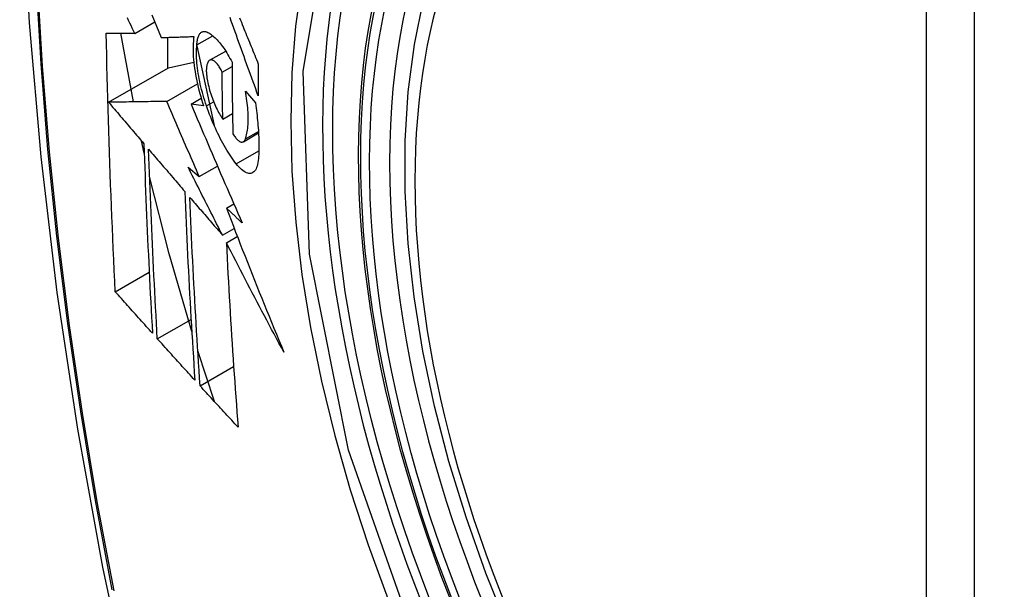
# Model space of a CAD drawing. Header units: inches. Extents: x 532.5 to 626.3, y 209.5 to 285.5.
# Tile 22 of 55: x 575.468 to 575.809, y 258.789 to 258.986. Entities that reach past the tile are written whole.
import ezdxf

# ---------------------------------------------------------------- set-up
doc = ezdxf.new("R2010")
doc.units = ezdxf.units.IN
doc.header["$MEASUREMENT"] = 0
doc.layers.add('Visible Edges(ANSI)', color=7, linetype='Continuous', lineweight=25)
doc.layers.add('Visible Tangent Edges(ANSI)', color=7, linetype='Continuous', lineweight=25)

msp = doc.modelspace()

# ---------------------------------------------------------------- linework, layer by layer
at = {"layer": 'Visible Edges(ANSI)'}
for p, q in [((575.50827, 258.98138), (575.5152, 258.98537)), ((575.50781, 258.95769), (575.5035, 258.98141)), ((575.5196, 258.97999), (575.5196, 258.9693)), ((575.52976, 258.97742), (575.53524, 258.98057)), ((575.52973, 258.97712), (575.5357, 258.94958)), ((575.53417, 258.97207), (575.53971, 258.97526)), ((575.51996, 258.96951), (575.52868, 258.97142)), ((575.49922, 258.95756), (575.51996, 258.96951)), ((575.53849, 258.96799), (575.5419, 258.96996)), ((575.51934, 258.95785), (575.52993, 258.96395)), ((575.54652, 258.96143), (575.54996, 258.95731)), ((575.52774, 258.95692), (575.53125, 258.95894)), ((575.53209, 258.95632), (575.52774, 258.95692)), ((575.53871, 258.95177), (575.54207, 258.9537)), ((575.51155, 258.94002), (575.51063, 258.94418)), ((575.54582, 258.94392), (575.55106, 258.94694)), ((575.52672, 258.93517), (575.53058, 258.9319)), ((575.53058, 258.9319), (575.53686, 258.93552)), ((575.53997, 258.92095), (575.54255, 258.92243)), ((575.53859, 258.91163), (575.54265, 258.91397)), ((575.53994, 258.90899), (575.54373, 258.91118)), ((575.50155, 258.89208), (575.51327, 258.89883)), ((575.51608, 258.87581), (575.52774, 258.88252)), ((575.53586, 258.85406), (575.53009, 258.87158)), ((575.53088, 258.85949), (575.54246, 258.86616))]:
    msp.add_line(p, q, dxfattribs=at)
at = {"layer": 'Visible Edges(ANSI)', "flags": 128}
for points in [[(575.52252, 259.40873), (575.50968, 259.37062), (575.49863, 259.33138), (575.48933, 259.2911), (575.48178, 259.24982), (575.47594, 259.20763), (575.47179, 259.16459), (575.46932, 259.12075), (575.4685, 259.07617), (575.46931, 259.03093), (575.47174, 258.98507), (575.47576, 258.93868), (575.48136, 258.8918), (575.4885, 258.84451), (575.49718, 258.79688), (575.50737, 258.74896), (575.51905, 258.70084)], [(575.6374, 258.77563), (575.62966, 258.79482), (575.62281, 258.81408), (575.61687, 258.83334), (575.61188, 258.85252), (575.60785, 258.87152), (575.60481, 258.89028), (575.60278, 258.90869), (575.60177, 258.9267), (575.60179, 258.94421), (575.60285, 258.96117), (575.60495, 258.97749), (575.6081, 258.9931), (575.61231, 259.00793), (575.61757, 259.02191), (575.62387, 259.03498), (575.6312, 259.04704), (575.63954, 259.05804), (575.64887, 259.06788), (575.65912, 259.07649), (575.67023, 259.0838)], [(575.50827, 258.98138), (575.50785, 258.98227), (575.50742, 258.98316), (575.507, 258.98405), (575.50658, 258.98494), (575.50615, 258.98583), (575.50573, 258.98672)], [(575.51422, 258.98781), (575.51501, 258.98584), (575.51581, 258.98386), (575.51661, 258.98189), (575.51741, 258.97993)], [(575.55098, 258.95974), (575.55053, 258.96097), (575.55008, 258.9622), (575.54963, 258.96344), (575.54918, 258.96467), (575.54874, 258.96591), (575.54829, 258.96714), (575.54784, 258.96838), (575.54739, 258.96962), (575.54695, 258.97085), (575.5465, 258.97209), (575.54606, 258.97333), (575.54561, 258.97456), (575.54517, 258.9758), (575.54472, 258.97703), (575.54428, 258.97827), (575.54384, 258.9795), (575.5434, 258.98073), (575.54296, 258.98196), (575.54252, 258.98319), (575.54208, 258.98442), (575.54164, 258.98564), (575.54121, 258.98686)], [(575.54451, 258.9867), (575.54481, 258.98594), (575.54512, 258.98519), (575.54543, 258.98443), (575.54573, 258.98368), (575.54604, 258.98292), (575.54635, 258.98216), (575.54666, 258.9814), (575.54696, 258.98065), (575.54727, 258.97989), (575.54758, 258.97913), (575.54789, 258.97837), (575.5482, 258.97761), (575.54851, 258.97685), (575.54882, 258.97609), (575.54913, 258.97533), (575.54944, 258.97457), (575.54975, 258.97381), (575.55006, 258.97306), (575.55037, 258.9723), (575.55068, 258.97154), (575.55099, 258.97078)], [(575.50155, 258.89208), (575.50137, 258.89577), (575.5012, 258.89945), (575.50102, 258.90315), (575.50086, 258.90684), (575.50069, 258.91054), (575.50053, 258.91424), (575.50037, 258.91794), (575.50022, 258.92165), (575.50007, 258.92536), (575.49993, 258.92907), (575.49979, 258.93279), (575.49966, 258.93651), (575.49953, 258.94023), (575.4994, 258.94396), (575.49928, 258.94769), (575.49917, 258.95143), (575.49906, 258.95517), (575.49895, 258.95892), (575.49885, 258.96267), (575.49876, 258.96642), (575.49867, 258.97017), (575.49858, 258.97392), (575.49851, 258.97768), (575.49843, 258.98144)], [(575.49843, 258.98144), (575.49882, 258.98144), (575.49921, 258.98143), (575.49961, 258.98143), (575.5, 258.98143), (575.5004, 258.98143), (575.5008, 258.98142), (575.50121, 258.98142), (575.50162, 258.98142), (575.50202, 258.98142), (575.50244, 258.98141), (575.50285, 258.98141), (575.50326, 258.98141), (575.50368, 258.98141), (575.50409, 258.98141), (575.50451, 258.9814), (575.50493, 258.9814), (575.50534, 258.9814), (575.50576, 258.9814), (575.50618, 258.98139), (575.5066, 258.98139), (575.50702, 258.98139), (575.50744, 258.98139), (575.50786, 258.98139), (575.50827, 258.98138)], [(575.52976, 258.97742), (575.52979, 258.97785), (575.52982, 258.97827), (575.52987, 258.97866), (575.52993, 258.97904), (575.53001, 258.9794), (575.53009, 258.97973), (575.53018, 258.98005), (575.53029, 258.98034), (575.53041, 258.98061), (575.53053, 258.98086), (575.53067, 258.98109), (575.53082, 258.98129), (575.53097, 258.98147), (575.53113, 258.98162), (575.53131, 258.98175), (575.53149, 258.98186), (575.53167, 258.98194), (575.53187, 258.982), (575.53207, 258.98204), (575.53228, 258.98205), (575.53249, 258.98204), (575.53271, 258.982), (575.53294, 258.98194), (575.53316, 258.98185)], [(575.53316, 258.98185), (575.53351, 258.9817), (575.53386, 258.98152), (575.53422, 258.98131), (575.53458, 258.98107), (575.53494, 258.98081), (575.5353, 258.98052), (575.53567, 258.98021), (575.53604, 258.97987), (575.53641, 258.9795), (575.53678, 258.97912), (575.53716, 258.9787), (575.53753, 258.97827), (575.5379, 258.97781), (575.53828, 258.97733), (575.53865, 258.97683), (575.53902, 258.9763), (575.53939, 258.97576), (575.53976, 258.97519), (575.54012, 258.97461), (575.54048, 258.97401), (575.54084, 258.97338), (575.5412, 258.97274), (575.54155, 258.97209), (575.5419, 258.97141)], [(575.51741, 258.97993), (575.51787, 258.97994), (575.51833, 258.97995), (575.5188, 258.97997), (575.51926, 258.97998), (575.51973, 258.98), (575.5202, 258.98001), (575.52067, 258.98003), (575.52114, 258.98004), (575.52161, 258.98005), (575.52208, 258.98007), (575.52255, 258.98008), (575.52302, 258.9801), (575.5235, 258.98011), (575.52397, 258.98013), (575.52444, 258.98014), (575.52492, 258.98016), (575.52539, 258.98017), (575.52587, 258.98019), (575.52634, 258.98021), (575.52682, 258.98022), (575.52729, 258.98024), (575.52777, 258.98025), (575.52824, 258.98027), (575.52871, 258.98028)], [(575.52871, 258.98028), (575.52861, 258.97951), (575.52854, 258.97871), (575.52848, 258.97787), (575.52845, 258.97701), (575.52843, 258.97612), (575.52844, 258.9752), (575.52847, 258.97425), (575.52852, 258.97328), (575.5286, 258.9723), (575.5287, 258.97129), (575.52881, 258.97027), (575.52895, 258.96923), (575.52911, 258.96818), (575.52929, 258.96712), (575.52949, 258.96604), (575.52971, 258.96496), (575.52994, 258.96388), (575.5302, 258.9628), (575.53047, 258.96171), (575.53076, 258.96063), (575.53107, 258.95954), (575.53139, 258.95846), (575.53173, 258.95739), (575.53209, 258.95632)], [(575.53308, 258.9563), (575.53276, 258.95723), (575.53246, 258.95816), (575.53218, 258.95909), (575.5319, 258.96003), (575.53164, 258.96098), (575.53139, 258.96192), (575.53116, 258.96287), (575.53094, 258.96381), (575.53074, 258.96475), (575.53055, 258.96569), (575.53038, 258.96661), (575.53023, 258.96753), (575.53009, 258.96844), (575.52997, 258.96934), (575.52987, 258.97023), (575.52979, 258.97111), (575.52972, 258.97196), (575.52967, 258.97281), (575.52964, 258.97363), (575.52963, 258.97443), (575.52963, 258.97522), (575.52966, 258.97597), (575.5297, 258.97671), (575.52976, 258.97742)], [(575.5339, 258.97186), (575.5338, 258.97174), (575.5337, 258.97161), (575.53361, 258.97147), (575.53352, 258.9713), (575.53344, 258.97113), (575.53337, 258.97094), (575.5333, 258.97073), (575.53324, 258.97052), (575.53319, 258.97029), (575.53314, 258.97004), (575.5331, 258.96979), (575.53307, 258.96952), (575.53305, 258.96924), (575.53303, 258.96895), (575.53302, 258.96865), (575.53302, 258.96834), (575.53303, 258.96802), (575.53305, 258.96769), (575.53307, 258.96735), (575.5331, 258.96701), (575.53314, 258.96666), (575.53318, 258.9663), (575.53323, 258.96594), (575.53329, 258.96558)], [(575.53849, 258.96799), (575.5383, 258.96839), (575.5381, 258.96877), (575.5379, 258.96914), (575.5377, 258.96949), (575.53749, 258.96983), (575.53729, 258.97014), (575.53708, 258.97044), (575.53687, 258.97071), (575.53666, 258.97096), (575.53645, 258.9712), (575.53624, 258.97141), (575.53603, 258.97159), (575.53583, 258.97176), (575.53563, 258.97189), (575.53543, 258.97201), (575.53523, 258.9721), (575.53504, 258.97216), (575.53486, 258.9722), (575.53468, 258.97221), (575.53451, 258.97219), (575.53435, 258.97215), (575.53419, 258.97208), (575.53404, 258.97199), (575.5339, 258.97186)], [(575.5419, 258.97141), (575.5419, 258.97037), (575.54191, 258.96934), (575.54191, 258.9683), (575.54192, 258.96726), (575.54192, 258.96623), (575.54193, 258.96519), (575.54194, 258.96416), (575.54195, 258.96312), (575.54196, 258.96209), (575.54197, 258.96106), (575.54198, 258.96003), (575.54199, 258.95899), (575.542, 258.95796), (575.54202, 258.95693), (575.54203, 258.9559), (575.54205, 258.95487), (575.54206, 258.95384), (575.54208, 258.95281), (575.5421, 258.95178), (575.54212, 258.95075), (575.54213, 258.94973), (575.54215, 258.9487), (575.54218, 258.94767), (575.5422, 258.94665)], [(575.53871, 258.95177), (575.5387, 258.95245), (575.53869, 258.95312), (575.53868, 258.95379), (575.53866, 258.95447), (575.53865, 258.95514), (575.53864, 258.95582), (575.53863, 258.95649), (575.53862, 258.95717), (575.53861, 258.95784), (575.5386, 258.95852), (575.53859, 258.9592), (575.53858, 258.95987), (575.53857, 258.96055), (575.53856, 258.96122), (575.53855, 258.9619), (575.53854, 258.96258), (575.53854, 258.96325), (575.53853, 258.96393), (575.53852, 258.96461), (575.53852, 258.96528), (575.53851, 258.96596), (575.5385, 258.96664), (575.5385, 258.96732), (575.53849, 258.96799)], [(575.55099, 258.97078), (575.55098, 258.97032), (575.55098, 258.96986), (575.55098, 258.9694), (575.55098, 258.96893), (575.55098, 258.96847), (575.55098, 258.96801), (575.55097, 258.96755), (575.55097, 258.96709), (575.55097, 258.96663), (575.55097, 258.96617), (575.55097, 258.96571), (575.55097, 258.96525), (575.55097, 258.96479), (575.55097, 258.96433), (575.55097, 258.96387), (575.55097, 258.96341), (575.55097, 258.96295), (575.55097, 258.96249), (575.55097, 258.96203), (575.55097, 258.96157), (575.55097, 258.96112), (575.55098, 258.96066), (575.55098, 258.9602), (575.55098, 258.95974)], [(575.53329, 258.96558), (575.53341, 258.96494), (575.53354, 258.96431), (575.53368, 258.96366), (575.53383, 258.96302), (575.534, 258.96237), (575.53417, 258.96173), (575.53436, 258.96109), (575.53456, 258.96045), (575.53477, 258.95982), (575.53499, 258.95919), (575.53522, 258.95857), (575.53545, 258.95797), (575.53569, 258.95737), (575.53594, 258.95678), (575.5362, 258.95621), (575.53646, 258.95565), (575.53673, 258.9551), (575.53701, 258.95457), (575.53728, 258.95406), (575.53756, 258.95356), (575.53785, 258.95309), (575.53813, 258.95263), (575.53842, 258.95219), (575.53871, 258.95177)], [(575.54651, 258.94487), (575.54667, 258.94532), (575.54681, 258.9458), (575.54694, 258.9463), (575.54705, 258.94683), (575.54716, 258.94738), (575.54725, 258.94795), (575.54732, 258.94855), (575.54739, 258.94917), (575.54744, 258.94982), (575.54747, 258.95048), (575.54749, 258.95116), (575.5475, 258.95187), (575.54749, 258.95259), (575.54747, 258.95333), (575.54744, 258.95409), (575.54739, 258.95486), (575.54733, 258.95564), (575.54725, 258.95644), (575.54716, 258.95725), (575.54706, 258.95807), (575.54694, 258.9589), (575.54681, 258.95973), (575.54667, 258.96058), (575.54652, 258.96143)], [(575.51934, 258.95785), (575.51855, 258.95784), (575.51777, 258.95783), (575.51698, 258.95782), (575.51619, 258.95781), (575.51539, 258.95779), (575.51459, 258.95778), (575.51378, 258.95777), (575.51296, 258.95776), (575.51215, 258.95775), (575.51132, 258.95774), (575.5105, 258.95772), (575.50966, 258.95771), (575.50882, 258.9577), (575.50798, 258.95769), (575.50713, 258.95768), (575.50627, 258.95766), (575.50541, 258.95765), (575.50455, 258.95764), (575.50367, 258.95763), (575.5028, 258.95761), (575.50191, 258.9576), (575.50102, 258.95759), (575.50012, 258.95758), (575.49922, 258.95756)], [(575.49922, 258.95756), (575.49973, 258.95697), (575.50023, 258.95637), (575.50074, 258.95577), (575.50125, 258.95518), (575.50176, 258.95458), (575.50227, 258.95398), (575.50278, 258.95339), (575.50328, 258.95279), (575.50379, 258.95219), (575.5043, 258.95159), (575.50481, 258.951), (575.50532, 258.9504), (575.50583, 258.9498), (575.50634, 258.9492), (575.50685, 258.9486), (575.50736, 258.94801), (575.50787, 258.94741), (575.50838, 258.94681), (575.50889, 258.94621), (575.5094, 258.94562), (575.50991, 258.94502), (575.51042, 258.94442), (575.51093, 258.94383), (575.51144, 258.94323)], [(575.53058, 258.9319), (575.53011, 258.93298), (575.52963, 258.93406), (575.52916, 258.93514), (575.52869, 258.93622), (575.52821, 258.9373), (575.52774, 258.93839), (575.52727, 258.93947), (575.5268, 258.94055), (575.52633, 258.94163), (575.52586, 258.94271), (575.52539, 258.9438), (575.52492, 258.94488), (575.52445, 258.94596), (575.52398, 258.94704), (575.52352, 258.94813), (575.52305, 258.94921), (575.52258, 258.95029), (575.52212, 258.95137), (575.52165, 258.95245), (575.52119, 258.95353), (575.52072, 258.95461), (575.52026, 258.95569), (575.5198, 258.95677), (575.51934, 258.95785)], [(575.52774, 258.95692), (575.52846, 258.95522), (575.52918, 258.95352), (575.5299, 258.95182), (575.53062, 258.95011), (575.53135, 258.9484), (575.53208, 258.94669), (575.5328, 258.94498), (575.53354, 258.94327), (575.53427, 258.94155), (575.53501, 258.93984), (575.53574, 258.93812), (575.53648, 258.9364), (575.53722, 258.93469), (575.53796, 258.93297), (575.53871, 258.93125), (575.53945, 258.92953), (575.5402, 258.92782), (575.54094, 258.9261), (575.54169, 258.92439), (575.54244, 258.92267), (575.54319, 258.92096), (575.54394, 258.91925), (575.5447, 258.91754), (575.54545, 258.91583)], [(575.54335, 258.93628), (575.54288, 258.9369), (575.54241, 258.93753), (575.54195, 258.93819), (575.54148, 258.93887), (575.54102, 258.93958), (575.54055, 258.9403), (575.54009, 258.94105), (575.53964, 258.94181), (575.53919, 258.9426), (575.53874, 258.9434), (575.53829, 258.94423), (575.53785, 258.94507), (575.53741, 258.94593), (575.53698, 258.94681), (575.53656, 258.9477), (575.53614, 258.94861), (575.53573, 258.94953), (575.53532, 258.95046), (575.53493, 258.95141), (575.53454, 258.95236), (575.53416, 258.95333), (575.53379, 258.95431), (575.53343, 258.9553), (575.53308, 258.9563)], [(575.54996, 258.95731), (575.5501, 258.95642), (575.55022, 258.95554), (575.55034, 258.95466), (575.55045, 258.95379), (575.55055, 258.95293), (575.55064, 258.95207), (575.55073, 258.95122), (575.55081, 258.95037), (575.55088, 258.94954), (575.55095, 258.94871), (575.551, 258.94789), (575.55105, 258.94707), (575.55109, 258.94627), (575.55113, 258.94548), (575.55115, 258.94469), (575.55117, 258.94392), (575.55118, 258.94315), (575.55119, 258.9424), (575.55118, 258.94165), (575.55117, 258.94092), (575.55115, 258.9402), (575.55112, 258.93949), (575.55108, 258.93879), (575.55104, 258.93811)], [(575.5422, 258.94665), (575.54241, 258.9463), (575.54262, 258.94597), (575.54284, 258.94567), (575.54305, 258.94538), (575.54327, 258.94512), (575.54348, 258.94487), (575.5437, 258.94465), (575.54391, 258.94446), (575.54412, 258.94429), (575.54432, 258.94414), (575.54453, 258.94402), (575.54472, 258.94392), (575.54491, 258.94385), (575.5451, 258.94381), (575.54528, 258.94379), (575.54545, 258.9438), (575.54562, 258.94384), (575.54578, 258.9439), (575.54592, 258.944), (575.54606, 258.94412), (575.54619, 258.94426), (575.54631, 258.94444), (575.54642, 258.94464), (575.54651, 258.94487)], [(575.51144, 258.94323), (575.51153, 258.94047), (575.51162, 258.93771), (575.51172, 258.93496), (575.51182, 258.93221), (575.51192, 258.92946), (575.51203, 258.92672), (575.51214, 258.92397), (575.51225, 258.92123), (575.51237, 258.9185), (575.51248, 258.91576), (575.5126, 258.91303), (575.51273, 258.9103), (575.51285, 258.90757), (575.51298, 258.90484), (575.51311, 258.90212), (575.51325, 258.8994), (575.51338, 258.89668), (575.51352, 258.89396), (575.51366, 258.89124), (575.5138, 258.88853), (575.51395, 258.88582), (575.5141, 258.88311), (575.51425, 258.8804), (575.5144, 258.87769)], [(575.51608, 258.87581), (575.51593, 258.87853), (575.51578, 258.88124), (575.51563, 258.88396), (575.51548, 258.88668), (575.51533, 258.8894), (575.51519, 258.89212), (575.51505, 258.89484), (575.51491, 258.89756), (575.51477, 258.90029), (575.51464, 258.90301), (575.51451, 258.90574), (575.51438, 258.90846), (575.51426, 258.91119), (575.51413, 258.91392), (575.51401, 258.91665), (575.5139, 258.91938), (575.51378, 258.92212), (575.51367, 258.92485), (575.51357, 258.92759), (575.51346, 258.93033), (575.51336, 258.93307), (575.51326, 258.93582), (575.51316, 258.93857), (575.51307, 258.94132)], [(575.51307, 258.94132), (575.51359, 258.94071), (575.51411, 258.94011), (575.51463, 258.9395), (575.51515, 258.93889), (575.51567, 258.93828), (575.51619, 258.93768), (575.51671, 258.93707), (575.51723, 258.93646), (575.51775, 258.93585), (575.51827, 258.93524), (575.51879, 258.93464), (575.51931, 258.93403), (575.51983, 258.93342), (575.52036, 258.93281), (575.52088, 258.9322), (575.5214, 258.93159), (575.52192, 258.93099), (575.52244, 258.93038), (575.52296, 258.92977), (575.52349, 258.92916), (575.52401, 258.92855), (575.52453, 258.92795), (575.52505, 258.92734), (575.52557, 258.92673)], [(575.55104, 258.93811), (575.55097, 258.93738), (575.55088, 258.9367), (575.55075, 258.93607), (575.5506, 258.93549), (575.55041, 258.93497), (575.55021, 258.93451), (575.54997, 258.9341), (575.54971, 258.93376), (575.54943, 258.93347), (575.54913, 258.93325), (575.5488, 258.93309), (575.54846, 258.93299), (575.5481, 258.93295), (575.54772, 258.93296), (575.54733, 258.93304), (575.54692, 258.93318), (575.5465, 258.93338), (575.54607, 258.93363), (575.54563, 258.93394), (575.54519, 258.9343), (575.54473, 258.93472), (575.54428, 258.93519), (575.54381, 258.93571), (575.54335, 258.93628)], [(575.53859, 258.91163), (575.53809, 258.91261), (575.53759, 258.91359), (575.53709, 258.91457), (575.53659, 258.91555), (575.53609, 258.91653), (575.53559, 258.91752), (575.5351, 258.9185), (575.5346, 258.91948), (575.5341, 258.92046), (575.53361, 258.92144), (575.53311, 258.92242), (575.53262, 258.9234), (575.53212, 258.92439), (575.53163, 258.92537), (575.53113, 258.92635), (575.53064, 258.92733), (575.53015, 258.92831), (575.52966, 258.92929), (575.52917, 258.93027), (575.52867, 258.93125), (575.52818, 258.93223), (575.52769, 258.93321), (575.52721, 258.93419), (575.52672, 258.93517)], [(575.52799, 258.87828), (575.52019, 258.90517), (575.5134, 258.93193)], [(575.52557, 258.92673), (575.52568, 258.92398), (575.52579, 258.92123), (575.52591, 258.91849), (575.52603, 258.91575), (575.52615, 258.91301), (575.52628, 258.91027), (575.5264, 258.90754), (575.52654, 258.90481), (575.52667, 258.90208), (575.52681, 258.89935), (575.52695, 258.89663), (575.5271, 258.89391), (575.52725, 258.89119), (575.5274, 258.88848), (575.52755, 258.88576), (575.52771, 258.88306), (575.52787, 258.88035), (575.52803, 258.87765), (575.52819, 258.87495), (575.52836, 258.87225), (575.52853, 258.86956), (575.5287, 258.86687), (575.52887, 258.86418), (575.52905, 258.86149)], [(575.53088, 258.85949), (575.5307, 258.86219), (575.53052, 258.86489), (575.53034, 258.86759), (575.53017, 258.87029), (575.53, 258.87299), (575.52983, 258.87569), (575.52967, 258.8784), (575.52951, 258.88111), (575.52935, 258.88381), (575.52919, 258.88652), (575.52903, 258.88923), (575.52888, 258.89195), (575.52874, 258.89466), (575.52859, 258.89738), (575.52845, 258.9001), (575.52831, 258.90282), (575.52818, 258.90554), (575.52804, 258.90827), (575.52792, 258.911), (575.52779, 258.91373), (575.52767, 258.91647), (575.52755, 258.91921), (575.52744, 258.92195), (575.52733, 258.92469)], [(575.52733, 258.92469), (575.52779, 258.92415), (575.52826, 258.9236), (575.52873, 258.92306), (575.5292, 258.92252), (575.52967, 258.92197), (575.53013, 258.92143), (575.5306, 258.92089), (575.53107, 258.92034), (575.53154, 258.9198), (575.53201, 258.91925), (575.53248, 258.91871), (575.53295, 258.91816), (575.53342, 258.91762), (575.53389, 258.91707), (575.53436, 258.91653), (575.53483, 258.91599), (575.5353, 258.91544), (575.53577, 258.9149), (575.53624, 258.91435), (575.53671, 258.91381), (575.53718, 258.91327), (575.53765, 258.91272), (575.53812, 258.91218), (575.53859, 258.91163)], [(575.54545, 258.91583), (575.54522, 258.91604), (575.54499, 258.91625), (575.54476, 258.91647), (575.54454, 258.91668), (575.54431, 258.91689), (575.54408, 258.91711), (575.54385, 258.91732), (575.54362, 258.91753), (575.54339, 258.91775), (575.54317, 258.91796), (575.54294, 258.91817), (575.54271, 258.91839), (575.54248, 258.9186), (575.54225, 258.91881), (575.54202, 258.91903), (575.5418, 258.91924), (575.54157, 258.91945), (575.54134, 258.91967), (575.54111, 258.91988), (575.54088, 258.92009), (575.54066, 258.92031), (575.54043, 258.92052), (575.5402, 258.92073), (575.53997, 258.92095)], [(575.53997, 258.92095), (575.54076, 258.91887), (575.54156, 258.9168), (575.54236, 258.91472), (575.54316, 258.91265), (575.54397, 258.91057), (575.54477, 258.9085), (575.54558, 258.90642), (575.5464, 258.90434), (575.54721, 258.90227), (575.54803, 258.90019), (575.54886, 258.89811), (575.54968, 258.89604), (575.55051, 258.89396), (575.55134, 258.89189), (575.55218, 258.88981), (575.55302, 258.88774), (575.55386, 258.88566), (575.5547, 258.88359), (575.55555, 258.88152), (575.5564, 258.87944), (575.55726, 258.87737), (575.55811, 258.8753), (575.55897, 258.87323), (575.55984, 258.87116)], [(575.55984, 258.87116), (575.55899, 258.87274), (575.55814, 258.87431), (575.55729, 258.87588), (575.55645, 258.87746), (575.5556, 258.87903), (575.55476, 258.88061), (575.55392, 258.88219), (575.55308, 258.88377), (575.55225, 258.88534), (575.55141, 258.88692), (575.55058, 258.8885), (575.54975, 258.89008), (575.54892, 258.89166), (575.54809, 258.89324), (575.54727, 258.89482), (575.54644, 258.8964), (575.54562, 258.89798), (575.5448, 258.89955), (575.54399, 258.90113), (575.54317, 258.9027), (575.54236, 258.90428), (575.54155, 258.90585), (575.54074, 258.90742), (575.53994, 258.90899)], [(575.53994, 258.90899), (575.54007, 258.9063), (575.5402, 258.90362), (575.54034, 258.90093), (575.54048, 258.89825), (575.54063, 258.89556), (575.54078, 258.89288), (575.54093, 258.89021), (575.54109, 258.88753), (575.54125, 258.88486), (575.54141, 258.8822), (575.54158, 258.87953), (575.54175, 258.87687), (575.54192, 258.87421), (575.5421, 258.87156), (575.54227, 258.86891), (575.54246, 258.86626), (575.54264, 258.86362), (575.54283, 258.86098), (575.54302, 258.85835), (575.54321, 258.85572), (575.5434, 258.8531), (575.5436, 258.85048), (575.5438, 258.84787), (575.544, 258.84526)], [(575.5144, 258.87769), (575.51386, 258.87829), (575.51332, 258.87889), (575.51279, 258.87949), (575.51225, 258.88009), (575.51171, 258.88068), (575.51118, 258.88128), (575.51064, 258.88188), (575.5101, 258.88248), (575.50957, 258.88308), (575.50903, 258.88368), (575.5085, 258.88428), (575.50796, 258.88488), (575.50742, 258.88548), (575.50689, 258.88608), (575.50635, 258.88668), (575.50582, 258.88728), (575.50529, 258.88788), (575.50475, 258.88848), (575.50422, 258.88908), (575.50368, 258.88968), (575.50315, 258.89028), (575.50262, 258.89088), (575.50209, 258.89148), (575.50155, 258.89208)], [(575.52905, 258.86149), (575.52851, 258.86209), (575.52796, 258.86268), (575.52742, 258.86328), (575.52688, 258.86388), (575.52634, 258.86447), (575.52579, 258.86507), (575.52525, 258.86566), (575.52471, 258.86626), (575.52417, 258.86686), (575.52363, 258.86745), (575.52309, 258.86805), (575.52255, 258.86865), (575.52201, 258.86925), (575.52147, 258.86984), (575.52093, 258.87044), (575.52039, 258.87104), (575.51985, 258.87163), (575.51931, 258.87223), (575.51877, 258.87283), (575.51823, 258.87342), (575.5177, 258.87402), (575.51716, 258.87462), (575.51662, 258.87522), (575.51608, 258.87581)], [(575.544, 258.84526), (575.54345, 258.84585), (575.5429, 258.84644), (575.54235, 258.84704), (575.5418, 258.84763), (575.54125, 258.84822), (575.5407, 258.84881), (575.54015, 258.84941), (575.5396, 258.85), (575.53905, 258.85059), (575.53851, 258.85119), (575.53796, 258.85178), (575.53741, 258.85237), (575.53687, 258.85296), (575.53632, 258.85356), (575.53577, 258.85415), (575.53523, 258.85474), (575.53468, 258.85534), (575.53414, 258.85593), (575.53359, 258.85652), (575.53305, 258.85712), (575.53251, 258.85771), (575.53196, 258.8583), (575.53142, 258.8589), (575.53088, 258.85949)]]:
    msp.add_lwpolyline(points, dxfattribs=at)
at = {"layer": 'Visible Edges(ANSI)'}
msp.add_ellipse((575.81563, 258.80635), major_axis=(-0.15963, 0.2772), ratio=0.578093, dxfattribs=at)
msp.add_ellipse((575.81911, 258.80836), major_axis=(0.15718, -0.27294), ratio=0.578093, start_param=2.362013, end_param=7.062765, dxfattribs=at)
at = {"layer": 'Visible Tangent Edges(ANSI)'}
for p, q in [((575.78188, 259.07124), (575.78188, 258.58595)), ((575.79858, 258.58595), (575.79858, 259.07124)), ((575.53308, 258.9563), (575.53555, 258.95772)), ((575.54651, 258.94487), (575.55103, 258.94747)), ((575.54335, 258.93628), (575.55116, 258.94078))]:
    msp.add_line(p, q, dxfattribs=at)
at = {"layer": 'Visible Tangent Edges(ANSI)', "flags": 128}
for points in [[(575.52168, 259.36513), (575.51391, 259.34264), (575.50679, 259.3195), (575.50032, 259.29571), (575.49451, 259.27131), (575.48938, 259.24633), (575.48492, 259.2208), (575.48115, 259.19474), (575.47806, 259.16818), (575.47567, 259.14117), (575.47396, 259.11374), (575.47295, 259.08592), (575.47262, 259.05772), (575.47298, 259.02913), (575.47403, 259.00016), (575.47576, 258.97084), (575.47817, 258.94119), (575.48126, 258.91125), (575.48503, 258.88106), (575.48947, 258.85062), (575.49459, 258.81994), (575.50037, 258.78906)], [(575.50111, 258.78862), (575.49531, 258.81944), (575.49017, 258.85006), (575.48571, 258.88044), (575.48193, 258.91058), (575.47882, 258.94046), (575.4764, 258.97005), (575.47466, 258.99932), (575.47361, 259.02823), (575.47325, 259.05674), (575.47358, 259.08487), (575.4746, 259.11261), (575.47631, 259.13996), (575.47872, 259.16687), (575.48182, 259.19333), (575.4856, 259.21928), (575.49008, 259.2447), (575.49523, 259.26956), (575.50106, 259.29383), (575.50754, 259.31748), (575.51468, 259.3405), (575.52246, 259.36285)], [(575.60644, 258.76816), (575.58222, 258.83731), (575.5687, 258.90502), (575.56649, 258.96825), (575.5757, 259.02384), (575.59596, 259.06947), (575.62622, 259.10285), (575.66517, 259.12248), (575.71116, 259.1276), (575.76185, 259.11793), (575.81501, 259.09396)], [(575.62093, 259.10405), (575.6119, 259.09603), (575.60354, 259.08703), (575.59588, 259.07708), (575.58894, 259.06621), (575.58276, 259.05444), (575.57735, 259.04181), (575.57275, 259.02837), (575.56897, 259.0142), (575.56602, 258.99933), (575.5639, 258.98381), (575.56263, 258.96768), (575.56221, 258.95097), (575.56263, 258.93374), (575.56392, 258.91607), (575.56605, 258.89805), (575.56902, 258.87973), (575.5728, 258.86117), (575.5774, 258.84242), (575.58279, 258.82355), (575.58897, 258.80461), (575.59591, 258.78568)]]:
    msp.add_lwpolyline(points, dxfattribs=at)
at = {"layer": 'Visible Tangent Edges(ANSI)'}
for centre, major_axis, start_param, end_param in [((575.81812, 258.80778), (-0.17285, 0.30015), 5.049711, 10.658253), ((575.81807, 258.80776), (-0.1503, 0.261), 5.670484, 8.47055)]:
    msp.add_ellipse(centre, major_axis=major_axis, ratio=0.578093, start_param=start_param, end_param=end_param, dxfattribs=at)
for centre, major_axis in [((575.81871, 258.80813), (0.17078, -0.29656)), ((575.81574, 258.80641), (-0.16238, 0.28198)), ((575.81563, 258.80635), (0.16178, -0.28094))]:
    msp.add_ellipse(centre, major_axis=major_axis, ratio=0.578093, dxfattribs=at)

doc.saveas('drawing.dxf')
